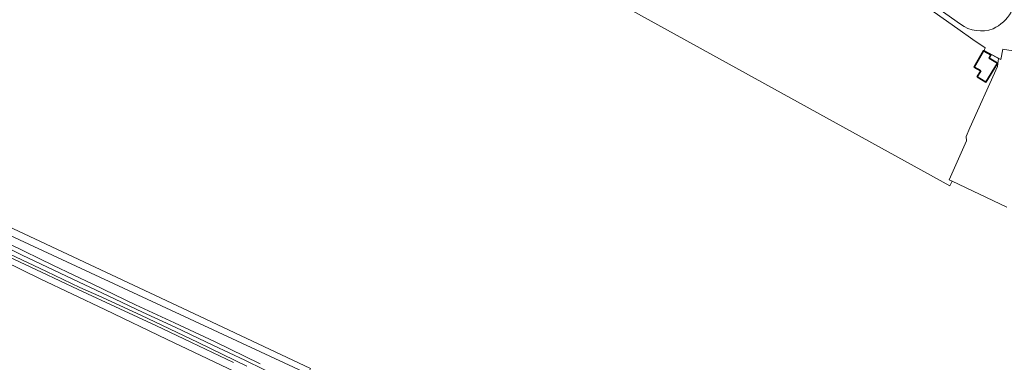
# Model space of a CAD drawing. Header units: metres. Extents: x 200176 to 205485, y 394066 to 399855.
# Tile 104 of 230: x 203375 to 203651, y 396414 to 396510. Entities that reach past the tile are written whole.
import ezdxf

# ---------------------------------------------------------------- set-up
doc = ezdxf.new("R2010")
doc.units = ezdxf.units.M
for name, color, linetype, lineweight in [('B-WE-GR-FRUITTEELT-GV', 40, 'Continuous', 13), ('B-WE-GR-GRAS-GV', 60, 'Continuous', 13), ('B-WE-GR-HOUTWAL-GV', 40, 'Continuous', 13), ('B-WE-IE-TERREINAFSCHEIDING_KUNSTMATIG_HEKWERK-G', 20, 'IE-TERREINAFSCHEIDING-KUNSTMATIG', 18), ('B-WE-OG-BEBOUWING_SCHUUR-GV', 7, 'Continuous', 35), ('B-WE-OG-TERREIN_ERF-GV', 7, 'Continuous', 18), ('B-WE-OG-WATER-GV', 130, 'Continuous', 18), ('B-WE-OG-WATER_SLOOT-GV', 120, 'Continuous', 18), ('B-WE-OG-WEG-GV', 7, 'Continuous', 18), ('B-WE-VH-VERHARDING_BETONSTRAATSTEEN-GV', 252, 'Continuous', 18)]:
    doc.layers.add(name, color=color, linetype=linetype, lineweight=lineweight)
doc.linetypes.add('IE-TERREINAFSCHEIDING-KUNSTMATIG', pattern='A,4,[82,NLCS.shx,S=0.75,R=90,X=0,Y=0],4,-2', length=10)

msp = doc.modelspace()

# ---------------------------------------------------------------- linework, layer by layer
at = {"layer": 'B-WE-GR-FRUITTEELT-GV', "flags": 128}
for points in [[(203651.282, 396457.722), (203636.001, 396464.966), (203635.38, 396463.655), (203546.212, 396512.731), (203470.739, 396552.628), (203470.387, 396552.825), (203429.635, 396575.614), (203414.03, 396553.653), (203380.476, 396572.541), (203380.086, 396571.922), (203365.251, 396548.334)], [(203438.602, 396409.951), (203416.005, 396420.684), (203398.503, 396429.021), (203380.423, 396437.601), (203359.76, 396447.68), (203342.57, 396455.659), (203324.778, 396464.43), (203303.616, 396474.441), (203274.953, 396488.135), (203238.802, 396413.212)], [(203352.795, 396461.039), (203421.864, 396428.69), (203456.147, 396412.495)]]:
    msp.add_lwpolyline(points, dxfattribs=at)
at = {"layer": 'B-WE-GR-GRAS-GV', "flags": 128}
for points in [[(203546.212, 396512.731), (203635.38, 396463.655), (203636.001, 396464.966), (203635.77, 396465.076), (203635.136, 396465.404), (203640.042, 396476.246), (203639.926, 396477.507), (203640.926, 396479.91), (203648.681, 396497.127), (203648.972, 396499.373), (203645, 396501.615), (203645.212, 396502.309), (203641.798, 396504.644), (203637.558, 396507.671), (203608.827, 396527.962)], [(203238.802, 396413.212), (203274.953, 396488.135), (203303.616, 396474.441), (203324.778, 396464.43), (203342.57, 396455.659), (203359.76, 396447.68), (203380.423, 396437.601), (203398.503, 396429.021), (203416.005, 396420.684), (203438.602, 396409.951)], [(203455.398, 396410.996), (203352, 396459)], [(203371.939, 396447.317), (203384.13, 396441.375), (203395.218, 396436.1), (203407.177, 396430.405), (203418.028, 396425.308), (203429.228, 396420.082), (203442.054, 396413.853)], [(203434.565, 396414.237), (203422.873, 396419.791), (203412.844, 396424.573), (203402.785, 396429.248), (203391.11, 396434.635), (203380.802, 396439.477), (203371.61, 396443.769)]]:
    msp.add_lwpolyline(points, dxfattribs=at)
at = {"layer": 'B-WE-GR-HOUTWAL-GV', "flags": 128}
msp.add_lwpolyline([(203352.795, 396461.039), (203275.561, 396497.212), (203273.53, 396498.148), (203273.025, 396497.011), (203323.701, 396472.861), (203352, 396459), (203455.398, 396410.996), (203456.147, 396412.495), (203421.864, 396428.69)], close=True, dxfattribs=at)
at = {"layer": 'B-WE-IE-TERREINAFSCHEIDING_KUNSTMATIG_HEKWERK-G', "flags": 128}
msp.add_lwpolyline([(203649.619, 396499.008), (203645, 396501.615), (203645.212, 396502.309), (203641.798, 396504.644), (203637.558, 396507.671), (203608.827, 396527.962)], dxfattribs=at)
at = {"layer": 'B-WE-OG-BEBOUWING_SCHUUR-GV', "flags": 128}
msp.add_lwpolyline([(203644.038, 396495.864), (203643.025, 396494.223), (203645.441, 396492.732), (203648.681, 396497.982), (203646.331, 396499.432), (203646.843, 396500.372), (203644.73, 396501.523), (203642.194, 396496.869)], close=True, dxfattribs=at)
at = {"layer": 'B-WE-OG-TERREIN_ERF-GV', "flags": 128}
msp.add_lwpolyline([(203654.25, 396501.262), (203650.178, 396501.981), (203649.619, 396499.008), (203648.972, 396499.373), (203648.681, 396497.127), (203640.926, 396479.91), (203639.926, 396477.507), (203640.042, 396476.246), (203635.136, 396465.404), (203635.77, 396465.076), (203636.001, 396464.966), (203651.282, 396457.722)], dxfattribs=at)
at = {"layer": 'B-WE-OG-WATER-GV', "flags": 128}
for points in [[(203448.416, 396409.654), (203437.763, 396414.866), (203428.993, 396418.954), (203418.283, 396424.071), (203409.094, 396428.321), (203399.518, 396432.859), (203387.837, 396438.357), (203375.361, 396444.304), (203363.133, 396450.284)], [(203371.776, 396444.623), (203382.198, 396439.723), (203391.569, 396435.188), (203396.869, 396432.859), (203408.633, 396427.436), (203424.651, 396419.793), (203438.288, 396413.174)]]:
    msp.add_lwpolyline(points, dxfattribs=at)
at = {"layer": 'B-WE-OG-WATER_SLOOT-GV', "flags": 128}
for points in [[(203363.133, 396450.284), (203375.361, 396444.304), (203387.837, 396438.357), (203399.518, 396432.859), (203409.094, 396428.321), (203418.283, 396424.071), (203428.993, 396418.954), (203437.763, 396414.866), (203448.416, 396409.654)], [(203442.054, 396413.853), (203429.228, 396420.082), (203418.028, 396425.308), (203407.177, 396430.405), (203395.218, 396436.1), (203384.13, 396441.375), (203371.939, 396447.317)], [(203438.288, 396413.174), (203424.651, 396419.793), (203408.633, 396427.436), (203396.869, 396432.859), (203391.569, 396435.188), (203382.198, 396439.723), (203371.776, 396444.623)], [(203371.61, 396443.769), (203380.802, 396439.477), (203391.11, 396434.635), (203402.785, 396429.248), (203412.844, 396424.573), (203422.873, 396419.791), (203434.565, 396414.237)]]:
    msp.add_lwpolyline(points, dxfattribs=at)
at = {"layer": 'B-WE-OG-WEG-GV', "flags": 128}
for points in [[(203507.002, 396601.724), (203514.088, 396596.454), (203523.762, 396589.383), (203527.093, 396593.877), (203540.146, 396584.201), (203549.458, 396576.984), (203559.3, 396569.356), (203571.583, 396559.026), (203588.966, 396542.228), (203592.909, 396539.21), (203601.17, 396533.373), (203608.827, 396527.962), (203637.558, 396507.671), (203641.798, 396504.644), (203645.212, 396502.309), (203645, 396501.615), (203648.972, 396499.373), (203649.619, 396499.008), (203650.178, 396501.981), (203654.25, 396501.262)], [(203638.333, 396508.966), (203594.489, 396539.91)]]:
    msp.add_lwpolyline(points, dxfattribs=at)
at = {"layer": 'B-WE-OG-WEG-GV'}
for points in [[(203652.498, 396512.269, -0.1578466), (203647.44, 396507.678)], [(203647.44, 396507.678, -0.2604518), (203638.333, 396508.966)]]:
    msp.add_lwpolyline(points, format="xyb", dxfattribs=at)
at = {"layer": 'B-WE-VH-VERHARDING_BETONSTRAATSTEEN-GV', "flags": 128}
msp.add_lwpolyline([(203594.489, 396539.91), (203638.333, 396508.966)], dxfattribs=at)
at = {"layer": 'B-WE-VH-VERHARDING_BETONSTRAATSTEEN-GV'}
for points in [[(203647.44, 396507.678, 0.1578466), (203652.498, 396512.269)], [(203638.333, 396508.966, 0.2604518), (203647.44, 396507.678)]]:
    msp.add_lwpolyline(points, format="xyb", dxfattribs=at)

doc.saveas('drawing.dxf')
